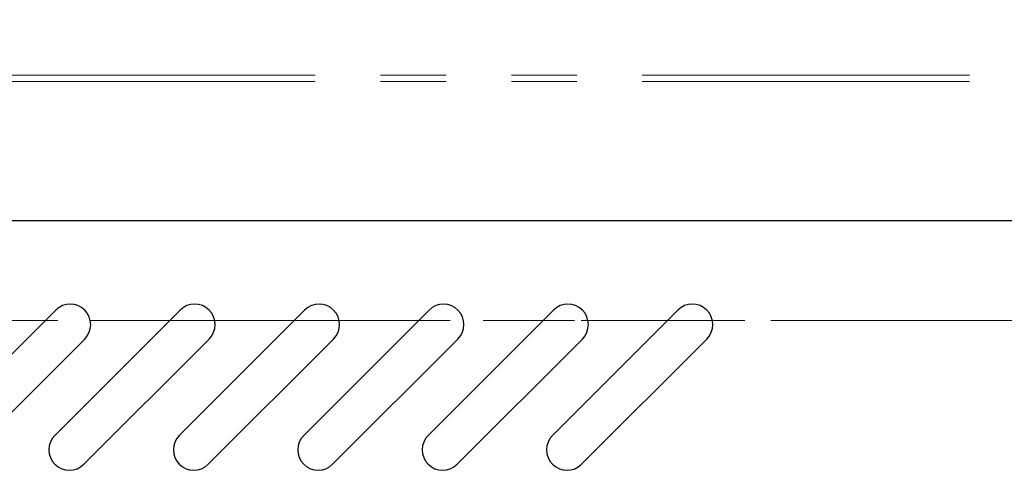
# Model space of a CAD drawing. Header units: inches. Extents: x 35 to 165, y 14 to 115.
# Tile 10 of 48: x 68.51 to 77.54, y 40.64 to 44.77. Entities that reach past the tile are written whole.
import ezdxf

# ---------------------------------------------------------------- set-up
doc = ezdxf.new("R2010")
doc.units = ezdxf.units.IN
doc.header["$LTSCALE"] = 12
doc.header["$MEASUREMENT"] = 0
doc.linetypes.add('HIDDEN', pattern=[0.075, 0.05, -0.025])
doc.linetypes.add('PHANTOM', pattern=[0.5, 0.25, -0.05, 0.05, -0.05, 0.05, -0.05])
doc.layers.add('FORMAT', color=7, linetype='Continuous')
doc.styles.add('SLDTEXTSTYLE0', font='TXT', dxfattribs={"width": 0.75})
doc.dimstyles.new('SLDDIMSTYLE1', dxfattribs={"dimtxt": 1.17, "dimasz": 1.56, "dimexe": 0, "dimexo": 0.0625, "dimgap": 0.2925, "dimtad": 0, "dimtih": 1, "dimtoh": 1, "dimdec": 3, "dimrnd": 1e-09, "dimzin": 12, "dimdsep": 46, "dimlunit": 5, "dimtxsty": 'SLDTEXTSTYLE0', "dimsah": 1, "dimcen": 0.09, "dimadec": 0, "dimazin": 3, "dimtfac": 1, "dimtdec": 3, "dimtofl": 0, "dimtmove": 0, "dimatfit": 3, "dimfxl": 0, "dimfrac": 2, "dimtolj": 1, "dimtzin": 12, "dimarcsym": 0})

# ---------------------------------------------------------------- blocks, each defined once
blk = doc.blocks.new('_D_5')
at = {"layer": 'FORMAT'}
for p, q in [((56.1253, 44.8061), (56.1253, 50.2857)), ((78.5003, 44.8061), (78.5003, 50.2857)), ((56.1253, 48.7857), (66.2034, 48.7857)), ((78.5003, 48.7857), (68.4223, 48.7857))]:
    blk.add_line(p, q, dxfattribs=at)
for points in [[(56.1253, 48.7857), (57.6853, 48.5457), (57.6853, 49.0257)], [(78.5003, 48.7857), (76.9403, 49.0257), (76.9403, 48.5457)]]:
    blk.add_solid(points, dxfattribs=at)
at = {"layer": 'FORMAT', "insert": (66.4232, 49.3482), "char_height": 1.17, "attachment_point": 1, "style": 'SLDTEXTSTYLE0'}
blk.add_mtext('9B', dxfattribs=at)

msp = doc.modelspace()

# ---------------------------------------------------------------- linework, layer by layer
at = {"color": 7, "linetype": 'Continuous', "lineweight": 25}
for p, q in [((78.0628, 42.9281), (56.5628, 42.9281)), ((67.6957, 40.9593), (68.8448, 42.1084)), ((68.8367, 40.9593), (69.9858, 42.1084)), ((69.9777, 40.9593), (71.1268, 42.1084)), ((71.1187, 40.9593), (72.2678, 42.1084)), ((72.2597, 40.9593), (73.4088, 42.1084)), ((73.4007, 40.9593), (74.5498, 42.1084)), ((69.11, 41.8432), (67.9609, 40.6941)), ((70.251, 41.8432), (69.1019, 40.6941)), ((71.392, 41.8432), (70.2429, 40.6941)), ((72.533, 41.8432), (71.3839, 40.6941)), ((73.674, 41.8432), (72.5249, 40.6941)), ((74.815, 41.8432), (73.6659, 40.6941))]:
    msp.add_line(p, q, dxfattribs=at)
for centre, start, end in [((68.9774, 41.9758), 315, 135), ((70.1184, 41.9758), 315, 135), ((71.2594, 41.9758), 315, 135), ((72.4004, 41.9758), 315, 135), ((73.5414, 41.9758), 315, 135), ((74.6824, 41.9758), 315, 135), ((68.9693, 40.8267), 135, 315), ((70.1103, 40.8267), 135, 315), ((71.2513, 40.8267), 135, 315), ((72.3923, 40.8267), 135, 315), ((73.5333, 40.8267), 135, 315)]:
    msp.add_arc(centre, 0.1875, start, end, dxfattribs=at)
at = {"layer": 'FORMAT', "linetype": 'PHANTOM', "lineweight": 18}
for p, q in [((56.2233, 44.2641), (78.4023, 44.2641)), ((56.2233, 44.2061), (78.4023, 44.2061)), ((78.4023, 42.0141), (56.2233, 42.0141))]:
    msp.add_line(p, q, dxfattribs=at)
at = {"layer": 'FORMAT', "linetype": 'HIDDEN', "lineweight": 18}
msp.add_line((38.5628, 42.0141), (94.2484, 42.0141), dxfattribs=at)

# ---------------------------------------------------------------- dimensions: what is measured, and where the dimension line sits
at = {"layer": 'FORMAT'}
dim = msp.add_linear_dim(base=(78.5003, 48.7857), p1=(56.1253, 44.2061), p2=(78.5003, 44.2061), angle=0, text='9B', dimstyle='SLDDIMSTYLE1', dxfattribs=at)
dim.commit()
dim.dimension.update_dxf_attribs({"geometry": '_D_5', "text_midpoint": (67.3128, 48.7857), "dimtype": 160})

doc.saveas('drawing.dxf')
